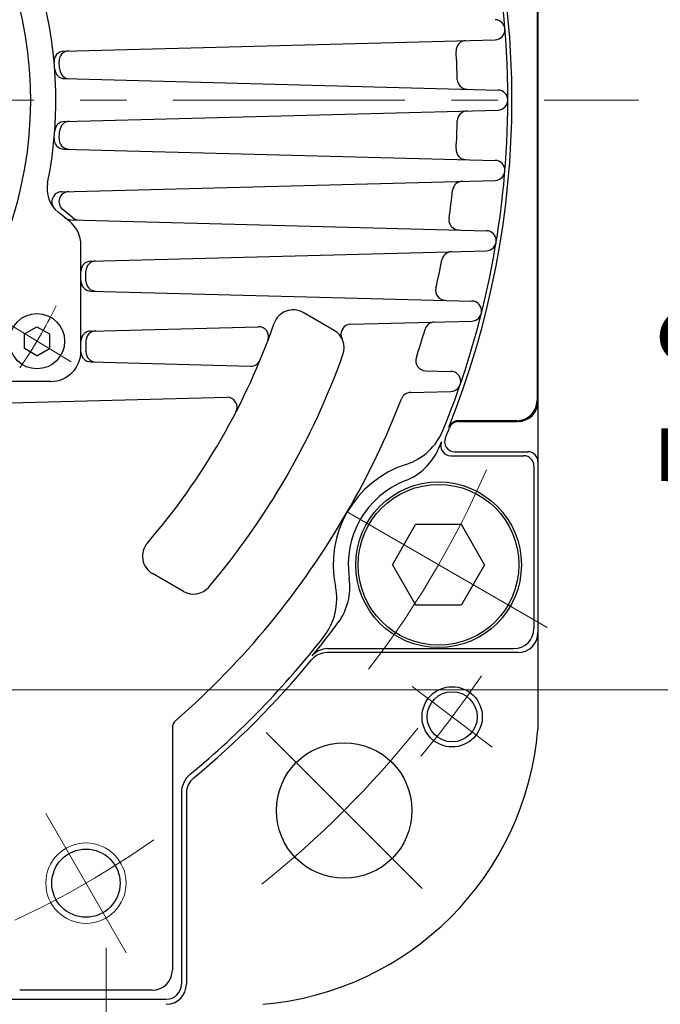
# Model space of a CAD drawing. Header units: millimetres. Extents: x 0 to 1733, y 0 to 1188.
# Tile 89 of 157: x 248 to 312, y 730 to 828. Entities that reach past the tile are written whole.
import ezdxf

# ---------------------------------------------------------------- set-up
doc = ezdxf.new("R2010")
doc.units = ezdxf.units.MM
doc.header["$LTSCALE"] = 0.727559
doc.linetypes.add('CENTER', pattern=[50.8, 31.75, -6.35, 6.35, -6.35])
doc.layers.add('NoLayerName_001', color=7, linetype='Continuous')
doc.layers.add('NoLayerName_002', color=7, linetype='Continuous')
doc.styles.get("Standard").update_dxf_attribs({"font": 'txt', "bigfont": 'extfont2'})
doc.dimstyles.get("Standard").update_dxf_attribs({"dimtxt": 2.5, "dimasz": 2.5, "dimexe": 1, "dimexo": 1, "dimtad": 1, "dimdec": 3, "dimzin": 0, "dimdsep": 46, "dimtxsty": 'Standard', "dimcen": 2.5, "dimadec": 3, "dimazin": 0, "dimtfac": 0.75, "dimtdec": 3, "dimtmove": 0, "dimatfit": 3, "dimfxl": 1, "dimarcsym": 0})

# ---------------------------------------------------------------- blocks, each defined once
blk = doc.blocks.new('_OPEN30')
at = {"color": 0, "linetype": 'ByBlock', "lineweight": -2}
for p, q in [((-1, 0.267949), (0, 0)), ((0, 0), (-1, -0.267949)), ((0, 0), (-1, 0))]:
    blk.add_line(p, q, dxfattribs=at)
blk = doc.blocks.new('*D124')
at = {"layer": 'Defpoints', "color": 0}
for p in [(310, 820), (330, 820), (230.65, 761.3)]:
    blk.add_point(p, dxfattribs=at)
at = {"layer": 'NoLayerName_001', "color": 0, "linetype": 'Continuous', "lineweight": 13}
for p, q in [((314, 820), (334, 820)), ((330, 769.3), (330, 812)), ((234.65, 761.3), (334, 761.3))]:
    blk.add_line(p, q, dxfattribs=at)
at = {"layer": 'NoLayerName_001', "color": 0, "lineweight": 13, "xscale": 8, "yscale": 8, "zscale": 8}
for p, rotation in [((330, 820), 90), ((330, 761.3), 270)]:
    blk.add_blockref('_OPEN30', p, dxfattribs=dict(at, rotation=rotation))
at = {"layer": 'NoLayerName_001', "color": 0, "lineweight": 13, "insert": (318.416, 790.65), "char_height": 12.8, "attachment_point": 5, "rotation": 90}
blk.add_mtext('\\W0.8594;５９', dxfattribs=at)
blk = doc.blocks.new('*D156')
at = {"layer": 'Defpoints', "color": 0}
for p in [(225.5, 757.5), (210, 640), (225.5, 610)]:
    blk.add_point(p, dxfattribs=at)
at = {"layer": 'NoLayerName_001', "color": 0, "linetype": 'Continuous', "lineweight": 13}
for p, q in [((225.5, 753.5), (225.5, 606)), ((210, 636), (210, 606)), ((202, 610), (194, 610)), ((210, 610), (225.5, 610)), ((225.5, 610), (271.292, 610)), ((233.5, 610), (241.5, 610))]:
    blk.add_line(p, q, dxfattribs=at)
at = {"layer": 'NoLayerName_001', "color": 0, "lineweight": 13, "xscale": 8, "yscale": 8, "zscale": 8}
blk.add_blockref('_OPEN30', (210, 610), dxfattribs=at)
at = {"layer": 'NoLayerName_001', "color": 0, "lineweight": 13, "xscale": 8, "yscale": 8, "zscale": 8, "rotation": 180}
blk.add_blockref('_OPEN30', (225.5, 610), dxfattribs=at)
at = {"layer": 'NoLayerName_001', "color": 0, "lineweight": 13, "insert": (256.396, 621.629), "char_height": 12.8, "attachment_point": 5}
blk.add_mtext('\\W0.8594;１６', dxfattribs=at)

msp = doc.modelspace()

# ---------------------------------------------------------------- linework, layer by layer
at = {"layer": 'NoLayerName_001', "color": 7, "linetype": 'Continuous', "lineweight": 25}
for p, q in [((300, 882.59999775), (300, 757.39899775)), ((299.913, 849.91272243), (299.913, 790.08727307)), ((252.79875752, 824.87586295), (295.7408198, 826.00034043)), ((252.85977865, 822.130007), (296.02617695, 820.99965507)), ((252.85977865, 817.8699885), (296.02617695, 819.00034043)), ((252.79875752, 815.12413255), (295.7408198, 813.99965507)), ((252.57188716, 810.86992214), (295.7408198, 812.00034043)), ((253.38699124, 807.90052818), (252.23684858, 808.8311035)), ((253.70767424, 808.2842282), (252.68507765, 809.11160655)), ((253.48899062, 808.08349037), (294.87899069, 806.99965507)), ((254.5, 795.00000473), (254.5, 805.5683052)), ((255.47382305, 803.9684798), (294.87899069, 805.00034043)), ((255, 801.97994889), (255, 802.98191543)), ((255.47382305, 800.99338452), (293.42281957, 799.99965507)), ((279.70932407, 797.0738088), (276.62645348, 798.85370496)), ((281.36565002, 797.68461233), (293.42281957, 798.00034043)), ((248.86835562, 796.72001809), (250.11835562, 797.44170593)), ((250.11835562, 797.44170593), (251.36835562, 796.72001809)), ((255.47382305, 797.00661098), (272.1619449, 797.44360483)), ((248.86835562, 795.27664242), (248.86835562, 796.72001809)), ((251.36835562, 796.72001809), (251.36835562, 795.27664242)), ((255, 796.02004661), (255, 795.00000473)), ((250.11835562, 794.55495458), (248.86835562, 795.27664242)), ((250.11835562, 794.55495458), (251.36835562, 795.27664242)), ((255.47382305, 793.93885398), (271.39935094, 793.52182936)), ((288.81794025, 793.06570755), (291.34038235, 792.99965507)), ((251.5, 792.00000473), (243.46640794, 792.00000473)), ((287.32184465, 790.89511131), (291.34038235, 791.00034043)), ((242.23255188, 789.71440663), (269.02369553, 790.41595741)), ((297.913, 788.08727307), (292.03029416, 788.08727307)), ((292.11729416, 787.99999775), (298, 787.99999775)), ((291.70832271, 784.99999775), (299, 784.99999775)), ((291.32299246, 784.59853126), (298.599, 784.59853126)), ((299.599, 783.59853126), (299.599, 767.40146424)), ((285.53234985, 773.74999775), (287.81984985, 777.74999775)), ((292.39484985, 777.74999775), (287.81984985, 777.74999775)), ((294.68234985, 773.74999775), (292.39484985, 777.74999775)), ((285.53234985, 773.74999775), (287.81984985, 769.74999775)), ((294.68234985, 773.74999775), (292.39484985, 769.74999775)), ((264.70932407, 771.09304668), (261.62645348, 772.87294285)), ((287.81984985, 769.74999775), (292.39484985, 769.74999775)), ((279.07312071, 765.40146424), (297.599, 765.40146424)), ((298, 764.99999775), (279.00181157, 764.99999775)), ((263.6, 757.48727904), (263.6, 733.39999775)), ((264.5, 750.99818618), (264.5, 731.99999775)), ((265, 750.99818618), (265, 731.99999775)), ((261.6, 731.39999775), (248.4, 731.39999775)), ((246.5, 730.49999775), (263, 730.49999775))]:
    msp.add_line(p, q, dxfattribs=at)
at = {"layer": 'NoLayerName_001', "color": 4, "linetype": 'CENTER', "lineweight": 13}
for p, q in [((226.69999958, 820), (309.9999975, 820)), ((246.37778973, 798.24589124), (253.51423411, 793.95788285)), ((300.93266628, 767.50000106), (279.28203172, 780.00000075)), ((287.46764447, 761.6239405), (295.45399958, 755.60579027)), ((272.93267295, 757.06822934), (288.48863252, 741.51149053)), ((259.0000118, 735.12951453), (251.00001186, 748.98592096)), ((257, 735.61060003), (257, 694.36901084))]:
    msp.add_line(p, q, dxfattribs=at)
at = {"layer": 'NoLayerName_001', "color": 7, "linetype": 'Continuous', "lineweight": 25}
for centre, radius in [((250.11835562, 795.99833026), 2.75), ((290.10734985, 773.74999775), 8.25), ((290.10734985, 773.74999775), 8), ((291.46082202, 758.61486539), 3), ((291.46082202, 758.61486539), 2.5), ((280.711, 749.28899775), 6.75), ((255.00001181, 742.05771778), 3.4)]:
    msp.add_circle(centre, radius, dxfattribs=at)
at = {"layer": 'NoLayerName_001', "color": 4, "linetype": 'Continuous', "lineweight": 13}
msp.add_circle((255.00001181, 742.05771778), 4, dxfattribs=at)
at = {"layer": 'NoLayerName_001', "color": 7, "linetype": 'Continuous', "lineweight": 25}
for centre, radius, start, end in [((210, 819.99999775), 87, 0, 50.1746588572), ((210, 820), 39.49999901, 318.3301342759, 270), ((210, 819.99999775), 87.413, 338.144864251, 21.855135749), ((210, 819.99999775), 42, 348.6752060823, 45.4020552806), ((295.71464286, 826.99999775), 1, 271.5, 88.5), ((292.85378858, 824.92439806), 1, 91.5, 183.4013632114), ((252.82493447, 823.87620563), 1, 91.5, 185.171912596), ((253.32577947, 823.88932071), 1, 91.5, 185.1296498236), ((210, 819.99999775), 82, 1.4359451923, 3.4013632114), ((210, 819.99999775), 42.5, 4.1084191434, 5.1296498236), ((252.88595559, 823.12966432), 1, 184.1738460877, 268.5), ((253.38821658, 823.11651215), 1, 184.1084191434, 268.5), ((292.97393511, 822.07992363), 1, 181.4359451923, 268.5), ((296, 819.99999775), 1, 271.5, 88.5), ((210, 819.99999775), 87, 337.8381293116, 0), ((292.97393511, 817.92007187), 1, 91.5, 178.5640548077), ((252.88595559, 816.87033118), 1, 91.5, 175.8261539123), ((253.38821658, 816.88348335), 1, 91.5, 175.8915808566), ((210, 819.99999775), 82, 356.5986367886, 358.5640548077), ((210, 819.99999775), 42.5, 354.8703501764, 355.8915808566), ((252.82493447, 816.12378987), 1, 174.828087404, 268.5), ((253.32577947, 816.11067479), 1, 174.8703501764, 268.5), ((292.85378858, 815.07559744), 1, 176.5986367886, 268.5), ((295.71464286, 812.99999775), 1, 271.5, 88.5), ((254.12383982, 811.16332648), 3, 168.6752060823, 231.0238323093), ((292.50130829, 810.91516804), 1, 91.5, 173.7160553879), ((252.59806411, 809.87026482), 1, 91.5, 220.2805492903), ((253.31407473, 809.88901421), 1, 91.5, 231.0238323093), ((210, 819.99999775), 82, 351.7372019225, 353.7160553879), ((253.51516756, 809.0831477), 1, 231.0238323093, 268.5), ((251.5, 805.5683052), 3, 0, 51.0238323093), ((254.33667132, 809.06163586), 1, 231.0238323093, 268.5), ((292.13840276, 808.07176269), 1, 171.7372019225, 268.5), ((294.85281374, 805.99999775), 1, 271.5, 88.5), ((291.42541307, 803.90956252), 1, 91.5, 168.8218254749), ((255.5, 802.96882247), 1, 91.5, 180), ((256, 802.98191543), 1, 91.5, 180), ((210, 819.99999775), 82, 346.8152346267, 348.8218254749), ((255.5, 801.99304185), 1, 180, 268.5), ((256, 801.97994889), 1, 180, 268.5), ((290.81208561, 801.06836234), 1, 166.8152346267, 268.5), ((293.39664262, 798.99999775), 1, 271.5, 88.5), ((275.62645348, 797.12165415), 2, 60, 160.7806963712), ((210.00000001, 819.99999773), 67.5, 319.2193036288, 340.7806963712), ((289.7215923, 796.90307759), 1, 91.5, 163.8426533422), ((255.5, 796.00695365), 1, 91.5, 180), ((256, 796.02004661), 1, 91.5, 180), ((272.18812185, 796.4439475), 1, 339.25396527, 91.5), ((278.70932407, 795.34175799), 2, 340.2580727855, 60), ((281.39182696, 796.684955), 1, 91.5, 206.5982859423), ((210, 819.99999775), 82, 341.7921266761, 343.8426533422), ((251.5, 795.00000473), 3, 270, 0), ((255.5, 794.93851131), 1, 180, 268.5), ((255.9993821, 794.92543453), 1, 179.0504993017, 268.5), ((251.5, 795.00000473), 3.5, 359.0504993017, 0), ((210.00000001, 819.99999773), 75, 319.7419272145, 340.2580727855), ((271.42552789, 794.52148668), 1, 268.5, 337.4719612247), ((288.8441172, 794.06536487), 1, 161.7921266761, 268.5), ((291.3142054, 791.99999775), 1, 271.5, 88.5), ((287.3480216, 789.89545399), 1, 91.5, 158.7335661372), ((269.04987248, 789.41630009), 1, 332.6190078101, 91.5), ((210, 819.99999775), 82, 330.0000093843, 338.7335661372), ((297.913, 790.08727307), 2, 270, 0), ((298, 789.99999775), 2, 270, 0), ((292.05858348, 787.08727307), 1, 90, 158.144864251), ((292.11729416, 786.99999775), 1, 90, 158.1065719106), ((285.01586791, 789.44480896), 6, 287.9733796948, 337.8381293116), ((210, 819.99999775), 87.5, 337.4071078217, 338.1065719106), ((210, 819.99999775), 87.3, 336.5961317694, 337.0705378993), ((291.32299246, 785.59853126), 1, 157.0705378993, 270), ((291.70832271, 785.99999775), 1, 157.4071078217, 270), ((284.61127102, 787.70683691), 6, 291.4941189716, 336.5961317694), ((299, 783.99999775), 1, 0, 90), ((298.599, 783.59853126), 1, 360, 90), ((290.10735687, 773.75000918), 10.5, 107.9733796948, 192.0266369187), ((290.10735687, 773.75000918), 9, 111.4941189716, 188.5058976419), ((210, 819.99999775), 82, 311.1346863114, 330.0000093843), ((262.62645348, 774.60499366), 2, 139.2193036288, 240), ((275.27234722, 771.53134099), 6, 323.4038848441, 8.5058976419), ((265.70932407, 772.82509749), 2, 240, 319.7419272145), ((273.96951807, 770.3119634), 6, 322.161887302, 12.0266369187), ((210, 819.99999775), 87.3, 320.6688000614, 323.4038848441), ((297.599, 767.40146424), 2, 270, 0), ((210, 819.99999775), 87, 309.558929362, 322.161887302), ((298, 766.99999775), 2, 270, 0), ((279.07312071, 763.40146424), 2, 90, 140.6688000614), ((279.00181157, 762.99999775), 2, 90, 140.441070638), ((210, 819.99999775), 87.5, 309.558929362, 320.441070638), ((264.6, 757.48727904), 1, 131.1346863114, 180), ((270.105, 759.89599775), 30, 274.774, 355.227), ((267, 750.99818618), 2.5, 129.558929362, 180), ((267, 750.99818618), 2, 129.558929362, 180), ((261.6, 733.39999775), 2, 270, 0), ((263, 731.99999775), 2, 270, 0), ((263, 731.99999775), 1.5, 270, 0)]:
    msp.add_arc(centre, radius, start, end, dxfattribs=at)
at = {"layer": 'NoLayerName_001', "color": 4, "linetype": 'CENTER', "lineweight": 13}
for centre, radius, start, end in [((210, 820), 46.74999883, 325.2287653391, 334.0308933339), ((210.00000116, 819.99999975), 92.49999768, 322.251423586, 337.7485764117), ((210, 819.99999775), 102, 320.1911020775, 325.8088979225), ((210, 819.99999775), 99.9996, 308.6944657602, 321.3059514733), ((210, 819.99999775), 90, 294.9053721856, 305.0946448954)]:
    msp.add_arc(centre, radius, start, end, dxfattribs=at)

# ---------------------------------------------------------------- dimensions: what is measured, and where the dimension line sits
at = {"layer": 'NoLayerName_001', "color": 3, "linetype": 'Continuous', "lineweight": 13}
dim = msp.add_linear_dim(base=(330, 820), p1=(230.64999862, 761.30000477), p2=(309.9999975, 820), angle=90, text='\\W0.8594;５９', dimstyle='Standard', override={"dimtxt": 12.8, "dimasz": 8, "dimexe": 4, "dimexo": 4, "dimgap": 4, "dimdec": 8, "dimzin": 8, "dimblk": 'OPEN30', "dimclrd": 0, "dimclre": 0, "dimclrt": 0, "dimtp": 0, "dimtm": 0, "dimlwd": 13, "dimlwe": 13}, dxfattribs=at)
dim.commit()
dim.dimension.update_dxf_attribs({"geometry": '*D124', "text_midpoint": (330, 790.6500021), "dimtype": 160})
dim = msp.add_linear_dim(base=(225.5, 610), p1=(210, 640), p2=(225.5, 757.50000486), text='\\W0.8594;１６', dimstyle='Standard', override={"dimtxt": 12.8, "dimasz": 8, "dimexe": 4, "dimexo": 4, "dimgap": 4, "dimdec": 8, "dimzin": 8, "dimblk": 'OPEN30', "dimclrd": 0, "dimclre": 0, "dimclrt": 0, "dimtp": 0, "dimtm": 0, "dimlwd": 13, "dimlwe": 13}, dxfattribs=at)
dim.commit()
dim.dimension.update_dxf_attribs({"geometry": '*D156', "text_midpoint": (256.39581712, 610), "dimtype": 160})

# ---------------------------------------------------------------- leaders
at = {"layer": 'NoLayerName_002', "color": 3, "linetype": 'Continuous', "lineweight": 13, "annotation_type": 0, "has_hookline": 1, "hookline_direction": 1, "text_width": 90.86352019}
msp.add_leader([(415.46573125, 761.30000147), (372.625, 693.375), (364.625, 693.375)], dimstyle='Standard', override={"dimtxt": 12.8, "dimasz": 8, "dimldrblk": 'OPEN30'}, dxfattribs=at)

doc.saveas('drawing.dxf')
